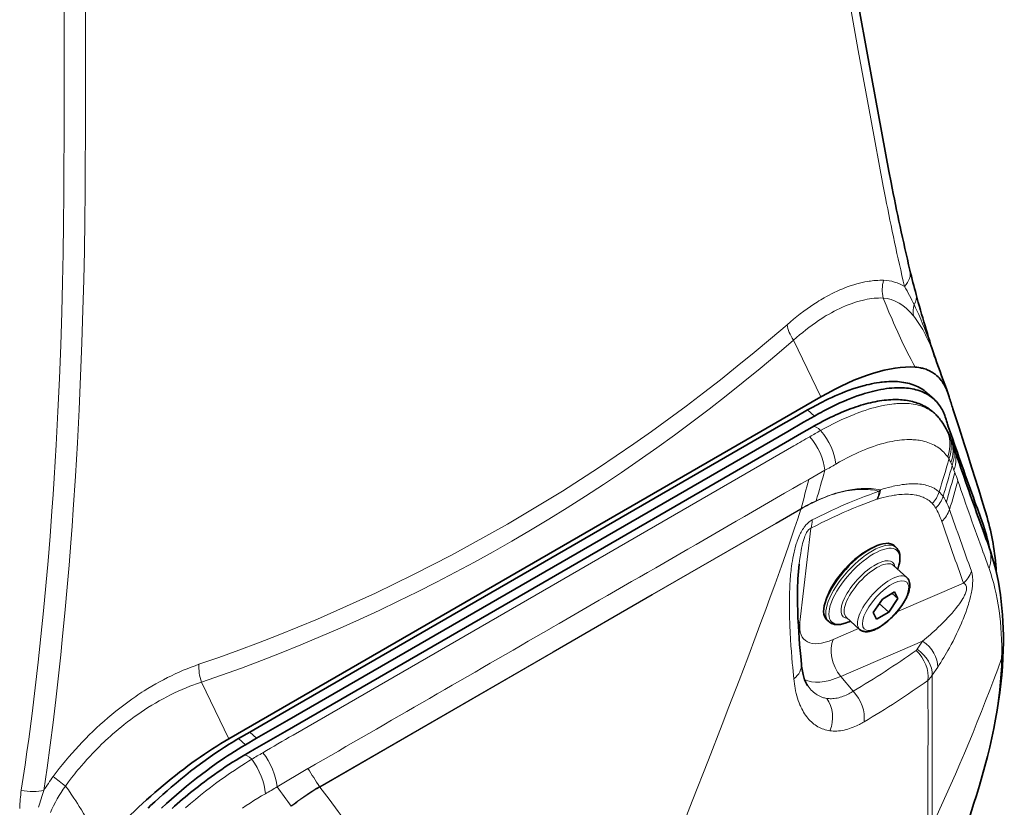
# Model space of a CAD drawing. Extents: x -672 to 7836, y -4841 to 1047.
# Tile 35 of 80: x 4883 to 4982, y -4534 to -4455. Entities that reach past the tile are written whole.
import ezdxf

# ---------------------------------------------------------------- set-up
doc = ezdxf.new("R2010")
doc.units = 0

msp = doc.modelspace()

# ---------------------------------------------------------------- linework, layer by layer
at = {"color": 7, "lineweight": 35}
for p, q in [((4970.350098, -4471.23584), (4970.130371, -4470.091309)), ((4974.637207, -4492.871582), (4973.95752, -4492.254395)), ((4976.012695, -4492.21582), (4975.866699, -4491.824219)), ((4963.340332, -4492.628906), (4904.195313, -4526.776367)), ((4960.924316, -4494.553711), (4962.000488, -4493.935547)), ((4962.000488, -4493.935547), (4962.00293, -4493.933594)), ((4959.335938, -4495.469727), (4960.924316, -4494.553711)), ((4960.015625, -4496.087402), (4961.604004, -4495.170898)), ((4961.604004, -4495.170898), (4962.680176, -4494.552734)), ((4962.680176, -4494.552734), (4962.682617, -4494.55127)), ((4975.747559, -4494.606445), (4975.836426, -4494.891602)), ((4933.583496, -4510.338867), (4959.335938, -4495.469727)), ((4934.263184, -4510.956055), (4960.015625, -4496.087402)), ((4961.394043, -4496.267578), (4962.467773, -4495.650391)), ((4975.987305, -4495.348145), (4976.064941, -4495.574707)), ((4976.064941, -4495.574707), (4976.348145, -4496.398926)), ((4934.053223, -4512.052246), (4959.805664, -4497.183594)), ((4959.805664, -4497.183594), (4961.394043, -4496.267578)), ((4976.486816, -4497.324707), (4976.367676, -4496.974609)), ((4976.634766, -4497.755859), (4976.486816, -4497.324707)), ((4976.716309, -4497.986816), (4976.634766, -4497.755859)), ((4977.01709, -4498.851074), (4976.716309, -4497.986816)), ((4978.890137, -4503.583008), (4978.895996, -4503.598633)), ((4979.442871, -4505.112793), (4979.461426, -4505.165527)), ((4979.54541, -4505.995117), (4979.539551, -4505.979492)), ((4970.850098, -4507.675293), (4970.640137, -4507.484863)), ((4980.120605, -4507.587891), (4980.100586, -4507.531738)), ((4971.908691, -4510.663574), (4970.57666, -4509.453613)), ((4909.303223, -4524.356445), (4933.583496, -4510.338867)), ((4909.98291, -4524.973633), (4934.263184, -4510.956055)), ((4934.053223, -4512.052246), (4909.772949, -4526.069824)), ((4969.473145, -4512.81543), (4968.568359, -4514.177734)), ((4970.697754, -4512.108398), (4969.473145, -4512.81543)), ((4970.113281, -4514.125488), (4971.018066, -4512.763184)), ((4970.452637, -4512.25), (4971.018066, -4512.763184)), ((4971.018066, -4512.763184), (4970.697754, -4512.108398)), ((4969.171387, -4513.269531), (4970.113281, -4514.125488)), ((4964.125977, -4515.077148), (4963.916016, -4514.886719)), ((4967.20166, -4515.844727), (4965.870117, -4514.634766)), ((4968.568359, -4514.177734), (4968.888672, -4514.83252)), ((4968.888672, -4514.83252), (4970.113281, -4514.125488)), ((4961.383789, -4519.313477), (4961.313965, -4518.569824)), ((4906.270996, -4526.110352), (4909.303223, -4524.356445)), ((4906.950684, -4526.728027), (4909.98291, -4524.973633)), ((4905.155273, -4526.758789), (4906.268555, -4526.111816)), ((4906.268555, -4526.111816), (4906.270996, -4526.110352)), ((4909.772949, -4526.069824), (4906.743164, -4527.822754)), ((4905.834961, -4527.375977), (4906.948242, -4526.729492)), ((4906.948242, -4526.729492), (4906.950684, -4526.728027)), ((4906.743164, -4527.822754), (4905.631348, -4528.46875))]:
    msp.add_line(p, q, dxfattribs=at)
at = {"color": 7, "lineweight": 13}
for p, q in [((4969.56543, -4471.587891), (4969.788574, -4472.750488)), ((4963.340332, -4492.628906), (4960.589844, -4486.975586)), ((4962.680176, -4494.552734), (4962.000488, -4493.935547)), ((4962.682617, -4494.55127), (4962.00293, -4493.933594)), ((4960.634277, -4497.51709), (4934.883789, -4512.387695)), ((4962.124023, -4500.867188), (4963.730469, -4499.961426)), ((4976.30957, -4499.180664), (4976.443848, -4499.486328)), ((4976.443848, -4499.486328), (4976.625, -4499.953125)), ((4976.625, -4499.953125), (4976.709961, -4500.175293)), ((4969.167969, -4502.050293), (4969.291016, -4501.90625)), ((4968.91748, -4502.861328), (4968.995117, -4502.836914)), ((4961.331543, -4503.797363), (4961.353027, -4503.784668)), ((4961.335449, -4503.842773), (4961.331543, -4503.797363)), ((4961.335449, -4503.842773), (4961.357422, -4503.830078)), ((4961.357422, -4503.830078), (4961.353027, -4503.784668)), ((4962.344727, -4505.741699), (4961.245117, -4515.141602)), ((4979.560059, -4508.192383), (4979.565918, -4508.208496)), ((4980.112305, -4509.71582), (4980.131348, -4509.769531)), ((4970.928223, -4514.110352), (4977.596191, -4511.23877)), ((4910.602051, -4526.40332), (4934.883789, -4512.387695)), ((4964.562012, -4516.852051), (4967.10498, -4515.756836)), ((4965.316895, -4520.54834), (4973.499512, -4517.024902)), ((4972.955078, -4517.839355), (4973.499512, -4517.024902)), ((4913.272949, -4531.538086), (4936.594727, -4518.086426)), ((4913.277344, -4531.594727), (4936.597656, -4518.117676)), ((4974.455566, -4520.435059), (4975.005371, -4519.608887)), ((4960.556641, -4520.054688), (4960.629395, -4520.796387)), ((4966.554688, -4522.028809), (4965.316895, -4520.54834)), ((4974.455566, -4520.435059), (4974.452637, -4522.107422)), ((4904.195313, -4526.776367), (4901.444824, -4521.123047)), ((4974.027832, -4520.943848), (4974.030273, -4522.634766)), ((4974.033691, -4525.020996), (4974.030273, -4522.634766)), ((4974.449219, -4524.50293), (4974.452637, -4522.107422)), ((4906.948242, -4526.729492), (4906.268555, -4526.111816)), ((4905.834961, -4527.375977), (4905.155273, -4526.758789)), ((4912.092773, -4529.751953), (4909.008789, -4531.571289)), ((4913.272949, -4531.538086), (4913.247559, -4531.552246)), ((4913.251465, -4531.610352), (4913.247559, -4531.552246)), ((4913.277344, -4531.594727), (4913.251465, -4531.610352)), ((4913.277344, -4531.594727), (4913.272949, -4531.538086))]:
    msp.add_line(p, q, dxfattribs=at)
at = {"color": 7, "lineweight": 35}
for points in [[(4970.130371, -4470.091309), (4969.077637, -4464.470703), (4968.040039, -4458.833008), (4967.018555, -4453.17334), (4966.012695, -4447.491211), (4965.023438, -4441.786621), (4964.051758, -4436.058105), (4963.097656, -4430.306152), (4962.162109, -4424.529297), (4961.245117, -4418.728516), (4960.347656, -4412.902344), (4959.469238, -4407.051758), (4958.61084, -4401.175293)], [(4972.740723, -4489.655762), (4972.930176, -4489.672852), (4973.114746, -4489.696777), (4973.293945, -4489.727539), (4973.381348, -4489.746094), (4973.467773, -4489.766113), (4973.594727, -4489.799316), (4973.718262, -4489.836426), (4973.838867, -4489.876953), (4973.956055, -4489.921875), (4974.032227, -4489.953125), (4974.107422, -4489.986328), (4974.181152, -4490.021484), (4974.253906, -4490.058105), (4974.364258, -4490.118164), (4974.471191, -4490.181641), (4974.574219, -4490.248535), (4974.674316, -4490.318848), (4974.73877, -4490.367676), (4974.802246, -4490.41748), (4974.92334, -4490.521484), (4975.039063, -4490.630371), (4975.148438, -4490.743652), (4975.251953, -4490.86084), (4975.349121, -4490.981934), (4975.436035, -4491.099609), (4975.518066, -4491.219238), (4975.595215, -4491.34082), (4975.666992, -4491.463867), (4975.712891, -4491.546387), (4975.755859, -4491.629395), (4975.836914, -4491.79541), (4975.896484, -4491.926758)], [(4962.00293, -4493.933594), (4962.445801, -4493.68457), (4962.884766, -4493.445801), (4963.319824, -4493.218262), (4963.536133, -4493.108887), (4963.750977, -4493.001953), (4964.092773, -4492.836426), (4964.432129, -4492.678223), (4964.768066, -4492.527344), (4965.100586, -4492.383789), (4965.430664, -4492.247559), (4965.797363, -4492.103027), (4966.159668, -4491.967773), (4966.517578, -4491.842285), (4966.870605, -4491.726563), (4967.21875, -4491.620117), (4967.562012, -4491.522949), (4967.731445, -4491.478516), (4967.899902, -4491.436035), (4968.149414, -4491.376953), (4968.395996, -4491.32373), (4968.639648, -4491.275879), (4968.879883, -4491.233398), (4969.177246, -4491.187988), (4969.324219, -4491.168945), (4969.469727, -4491.151367), (4969.685059, -4491.129883), (4969.897461, -4491.113281), (4970.106445, -4491.101563), (4970.312012, -4491.095215), (4970.536621, -4491.09375), (4970.757324, -4491.098145), (4970.973145, -4491.108887), (4971.185059, -4491.125977), (4971.392578, -4491.149414), (4971.595215, -4491.178711), (4971.793457, -4491.213867), (4971.987305, -4491.255859), (4972.17627, -4491.303711), (4972.360352, -4491.357422), (4972.539551, -4491.41748), (4972.714355, -4491.483398), (4972.883789, -4491.555664), (4973.04834, -4491.633789), (4973.208008, -4491.717773), (4973.362305, -4491.808105), (4973.511719, -4491.904297), (4973.655762, -4492.006348), (4973.759277, -4492.085449), (4973.859863, -4492.168457), (4973.95752, -4492.254395)], [(4962.682617, -4494.55127), (4963.130859, -4494.298828), (4963.353516, -4494.177246), (4963.575195, -4494.057617), (4963.905762, -4493.884277), (4964.233887, -4493.716797), (4964.560059, -4493.556152), (4964.883301, -4493.401367), (4965.239746, -4493.237305), (4965.593262, -4493.081543), (4965.942871, -4492.933594), (4966.288574, -4492.793945), (4966.630859, -4492.662109), (4966.969238, -4492.539063), (4967.333984, -4492.414063), (4967.514648, -4492.355469), (4967.693359, -4492.299316), (4967.959961, -4492.219727), (4968.223145, -4492.145508), (4968.48291, -4492.077637), (4968.740234, -4492.015137), (4969.029785, -4491.950684), (4969.314941, -4491.894043), (4969.595703, -4491.845215), (4969.871582, -4491.803711), (4970.143066, -4491.769531), (4970.409668, -4491.743652), (4970.671387, -4491.725098), (4970.933594, -4491.713867), (4971.0625, -4491.711426), (4971.19043, -4491.710938), (4971.358398, -4491.712891), (4971.524414, -4491.719238), (4971.6875, -4491.728516), (4971.887695, -4491.745605), (4972.083984, -4491.768066), (4972.276367, -4491.795898), (4972.464844, -4491.82959), (4972.648438, -4491.868652), (4972.828125, -4491.913574), (4973.019531, -4491.968262), (4973.205566, -4492.029785), (4973.38623, -4492.097656), (4973.475098, -4492.134277), (4973.562012, -4492.172363), (4973.647949, -4492.211914), (4973.731934, -4492.253418), (4973.873535, -4492.327637), (4974.01123, -4492.406738), (4974.144531, -4492.490723), (4974.273926, -4492.579102), (4974.399414, -4492.671875), (4974.520508, -4492.769531), (4974.637207, -4492.871582)], [(4975.177246, -4494.803223), (4975.09668, -4494.702637), (4975.012695, -4494.604492), (4974.926758, -4494.508789), (4974.838379, -4494.416016), (4974.74707, -4494.325195), (4974.65332, -4494.236816), (4974.557129, -4494.151367), (4974.458496, -4494.068848), (4974.357422, -4493.98877), (4974.254395, -4493.911621), (4974.148926, -4493.837402), (4974.041504, -4493.765625), (4973.932129, -4493.697266), (4973.820313, -4493.631348), (4973.707031, -4493.568359), (4973.591797, -4493.508301), (4973.422852, -4493.427734), (4973.271484, -4493.361328), (4973.117676, -4493.299805), (4972.960449, -4493.242676), (4972.801758, -4493.189941), (4972.640137, -4493.14209), (4972.476563, -4493.098633), (4972.310059, -4493.05957), (4972.142578, -4493.024902), (4971.97168, -4492.994629), (4971.799805, -4492.96875), (4971.625, -4492.947266), (4971.449219, -4492.929688), (4971.27002, -4492.916504), (4971.09082, -4492.907227), (4970.908203, -4492.902344), (4970.725098, -4492.901367), (4970.516602, -4492.905273), (4970.307617, -4492.913574), (4970.090332, -4492.927734), (4969.873535, -4492.946289), (4969.651367, -4492.970215), (4969.430176, -4492.999023), (4969.204102, -4493.032715), (4968.979004, -4493.070801), (4968.748535, -4493.114746), (4968.519043, -4493.162109), (4968.284668, -4493.215332), (4968.051758, -4493.272461), (4967.813477, -4493.334961), (4967.57666, -4493.400879), (4967.334473, -4493.472656), (4967.09375, -4493.547852), (4966.848633, -4493.628906), (4966.604492, -4493.712891), (4966.355469, -4493.802734), (4966.10791, -4493.895508), (4965.855957, -4493.994141), (4965.60498, -4494.095703), (4965.350098, -4494.202637), (4965.096191, -4494.312988), (4964.837891, -4494.428711), (4964.581055, -4494.547363), (4964.320313, -4494.671387), (4964.060547, -4494.79834), (4963.796875, -4494.930664), (4963.534668, -4495.065918), (4963.268555, -4495.206543), (4963.003906, -4495.350098), (4962.735352, -4495.498535), (4962.467773, -4495.650391)], [(4976.526855, -4493.821777), (4977.11084, -4495.613281), (4977.689453, -4497.40918), (4977.976074, -4498.30957), (4978.260742, -4499.210938), (4978.685059, -4500.566406), (4979.104492, -4501.925293), (4979.519531, -4503.289063), (4979.928711, -4504.657715)], [(4971.001953, -4509.839844), (4971.054688, -4509.687012), (4971.09375, -4509.561035), (4971.126465, -4509.445313), (4971.154297, -4509.332031), (4971.178711, -4509.220215), (4971.203125, -4509.082031), (4971.21875, -4508.967773), (4971.230469, -4508.836426), (4971.234863, -4508.740234), (4971.234863, -4508.630371), (4971.229492, -4508.531738), (4971.220215, -4508.44043), (4971.206055, -4508.351074), (4971.186523, -4508.259277), (4971.171875, -4508.206055), (4971.155273, -4508.15332), (4971.136719, -4508.102051), (4971.116211, -4508.05127), (4971.075195, -4507.966797), (4971.034668, -4507.896484), (4970.986816, -4507.826172), (4970.942871, -4507.771484), (4970.88623, -4507.709473), (4970.850098, -4507.675293)], [(4961.161621, -4509.320801), (4961.12207, -4509.688477), (4961.089355, -4510.055664), (4961.062012, -4510.422363), (4961.040527, -4510.788086), (4961.023438, -4511.152344), (4961.01123, -4511.515625), (4961.002441, -4511.877441), (4960.997559, -4512.237793), (4960.996094, -4512.650879), (4960.998535, -4513.061523), (4961.004395, -4513.469727), (4961.013672, -4513.875977), (4961.026367, -4514.280273), (4961.041504, -4514.682129), (4961.05957, -4515.081543), (4961.080078, -4515.478516), (4961.118164, -4516.118652), (4961.160645, -4516.740723), (4961.20752, -4517.356445), (4961.258789, -4517.96582), (4961.313965, -4518.569824)], [(4967.972656, -4516.078613), (4968.046387, -4516.071777), (4968.158203, -4516.055176), (4968.271484, -4516.03125), (4968.38623, -4516.000488), (4968.50293, -4515.962891), (4968.62207, -4515.917969), (4968.746582, -4515.865234), (4968.861816, -4515.811035), (4968.981934, -4515.75), (4969.104492, -4515.682129), (4969.269531, -4515.583008), (4969.435547, -4515.474609), (4969.602539, -4515.356934), (4969.769043, -4515.231445), (4969.893555, -4515.131836), (4970.019531, -4515.026367), (4970.154785, -4514.907715), (4970.302734, -4514.771484), (4970.462402, -4514.616211), (4970.618652, -4514.455566), (4970.770996, -4514.290527), (4970.918457, -4514.121582), (4971.061035, -4513.949707), (4971.197266, -4513.774902), (4971.327637, -4513.598145), (4971.414551, -4513.474121), (4971.520996, -4513.313965), (4971.621094, -4513.153809), (4971.724121, -4512.976074), (4971.818848, -4512.799805), (4971.904785, -4512.625488), (4971.962891, -4512.496094), (4972.006836, -4512.38916), (4972.055176, -4512.262207), (4972.103027, -4512.118164), (4972.138184, -4511.996094), (4972.166992, -4511.875977), (4972.191406, -4511.746094), (4972.205078, -4511.643555), (4972.213379, -4511.541016), (4972.21582, -4511.44043), (4972.211914, -4511.342285), (4972.201172, -4511.246094), (4972.188965, -4511.175293), (4972.167969, -4511.09082), (4972.140625, -4511.008789), (4972.124023, -4510.967285), (4972.10498, -4510.92627), (4972.07666, -4510.873047), (4972.040039, -4510.814941), (4971.999023, -4510.759766), (4971.969238, -4510.724609), (4971.937988, -4510.691406), (4971.908691, -4510.663574)], [(4964.125977, -4515.077148), (4964.187988, -4515.128906), (4964.253418, -4515.17627), (4964.316406, -4515.214355), (4964.381836, -4515.248535), (4964.444336, -4515.276367), (4964.532227, -4515.308105), (4964.614746, -4515.331543), (4964.69043, -4515.347656), (4964.793945, -4515.363281), (4964.897949, -4515.371582), (4965.004395, -4515.373047), (4965.111328, -4515.368652)], [(4966.294922, -4515.021484), (4966.158691, -4515.083496), (4966.012207, -4515.14502), (4965.854004, -4515.20459), (4965.743164, -4515.241211), (4965.633789, -4515.274414), (4965.525391, -4515.302734), (4965.388184, -4515.33252), (4965.294434, -4515.348633), (4965.202148, -4515.360352), (4965.111328, -4515.368652)], [(4967.20166, -4515.844727), (4967.252441, -4515.887207), (4967.306152, -4515.925781), (4967.356445, -4515.956543), (4967.426758, -4515.992188), (4967.496094, -4516.02002), (4967.567383, -4516.042969), (4967.625, -4516.056641), (4967.683105, -4516.067383), (4967.738281, -4516.074707), (4967.791504, -4516.07959), (4967.845703, -4516.081543), (4967.899902, -4516.081543), (4967.972656, -4516.078613)], [(4962.046875, -4521.535156), (4961.988281, -4521.45166), (4961.925293, -4521.349121), (4961.892578, -4521.290527), (4961.859375, -4521.226563), (4961.825195, -4521.157227), (4961.791016, -4521.082031), (4961.749512, -4520.981934), (4961.70752, -4520.873047), (4961.666504, -4520.755859), (4961.626465, -4520.629883), (4961.587891, -4520.494629), (4961.550781, -4520.351074), (4961.516113, -4520.19873), (4961.483887, -4520.037598), (4961.454102, -4519.869141), (4961.427246, -4519.691895), (4961.403809, -4519.506836), (4961.383789, -4519.313477)], [(4896.123535, -4533.691406), (4896.377441, -4533.451172), (4896.785156, -4533.071289), (4897.194824, -4532.696289), (4897.606934, -4532.32666), (4898.02002, -4531.962402), (4898.435059, -4531.604004), (4898.917969, -4531.195801), (4899.401855, -4530.79541), (4899.886719, -4530.404297), (4900.37207, -4530.021484), (4900.857422, -4529.648438), (4901.342285, -4529.285156), (4901.82666, -4528.931641), (4902.309082, -4528.588379), (4902.790527, -4528.255371), (4903.269043, -4527.933594), (4903.745605, -4527.622559), (4904.219238, -4527.323242), (4904.455078, -4527.177246), (4904.689941, -4527.034668), (4904.92334, -4526.89502), (4905.155273, -4526.758789)], [(4897.44873, -4533.703613), (4897.947266, -4533.248535), (4898.447754, -4532.80127), (4898.949707, -4532.363281), (4899.453613, -4531.934082), (4899.958496, -4531.513672), (4900.464355, -4531.103516), (4900.955566, -4530.714355), (4901.447266, -4530.334473), (4901.938965, -4529.964355), (4902.431152, -4529.603516), (4902.92334, -4529.251953), (4903.168945, -4529.080566), (4903.414063, -4528.911133), (4903.740723, -4528.689941), (4904.066406, -4528.473633), (4904.391602, -4528.262207), (4904.755371, -4528.030273), (4905.117676, -4527.805664), (4905.477539, -4527.587402), (4905.834961, -4527.375977)], [(4905.631348, -4528.46875), (4905.272461, -4528.680664), (4904.916016, -4528.896973), (4904.554688, -4529.122559), (4904.195801, -4529.351563), (4903.83252, -4529.589844), (4903.47168, -4529.831543), (4903.106934, -4530.082031), (4902.745117, -4530.336426), (4902.411133, -4530.575684), (4902.079102, -4530.817871), (4901.745117, -4531.066895), (4901.413086, -4531.318848), (4901.146973, -4531.523926), (4900.882324, -4531.730957), (4900.616211, -4531.941895), (4900.352051, -4532.154785), (4900.086914, -4532.371582), (4899.823242, -4532.589355), (4899.558594, -4532.811035), (4899.295898, -4533.034668), (4899.032715, -4533.26123), (4898.770996, -4533.489746), (4898.508789, -4533.721191)]]:
    msp.add_lwpolyline(points, dxfattribs=at)
at = {"color": 7, "lineweight": 13}
for points in [[(4958.035645, -4402.505859), (4958.719238, -4407.209961), (4959.421387, -4411.932617), (4960.131348, -4416.608398), (4960.999512, -4422.196289), (4961.885742, -4427.76416), (4962.789551, -4433.3125), (4963.710938, -4438.841797), (4964.648926, -4444.351563), (4965.243164, -4447.783203), (4965.843262, -4451.20752), (4966.450684, -4454.629883), (4967.063965, -4458.044922), (4968.307617, -4464.849121), (4969.56543, -4471.587891)], [(4887.70459, -4472.400879), (4887.733398, -4464.203613), (4887.73877, -4456.004395), (4887.719727, -4447.803711), (4887.675781, -4439.601074), (4887.606445, -4431.397461), (4887.510742, -4423.192383), (4887.388184, -4414.986328), (4887.316895, -4410.882813), (4887.166504, -4403.321777)], [(4889.822266, -4472.121094), (4889.859375, -4463.924316), (4889.874023, -4455.726074), (4889.865234, -4447.525391), (4889.832031, -4439.32373), (4889.773926, -4431.120605), (4889.689941, -4422.916016), (4889.57959, -4414.710449), (4889.514648, -4410.606934), (4889.376465, -4403.046875)], [(4883.453613, -4531.91748), (4883.649902, -4530.643555), (4883.839355, -4529.368652), (4884.022949, -4528.088379), (4884.200684, -4526.808105), (4884.538086, -4524.249512), (4884.852539, -4521.688965), (4885.146973, -4519.126465), (4885.421387, -4516.5625), (4885.676758, -4513.997559), (4885.908203, -4511.507324), (4886.123535, -4509.01709), (4886.323242, -4506.527344), (4886.508301, -4504.038086), (4886.623047, -4502.393555), (4886.730957, -4500.75), (4886.835449, -4499.077148), (4886.933105, -4497.404785), (4887.109863, -4494.092285), (4887.263184, -4490.783203), (4887.394043, -4487.478516), (4887.502441, -4484.178223), (4887.580078, -4481.222656), (4887.640137, -4478.271973), (4887.681641, -4475.327637), (4887.70459, -4472.400879)], [(4885.706543, -4531.923828), (4886.029785, -4529.669434), (4886.334961, -4527.413574), (4886.623047, -4525.157227), (4886.89502, -4522.899902), (4887.067383, -4521.395996), (4887.233398, -4519.891602), (4887.393066, -4518.385742), (4887.546387, -4516.879883), (4887.835449, -4513.869629), (4888.03418, -4511.64502), (4888.221191, -4509.420898), (4888.396484, -4507.197266), (4888.520508, -4505.530273), (4888.638672, -4503.86377), (4888.856445, -4500.532715), (4889.051758, -4497.20459), (4889.224121, -4493.879883), (4889.375, -4490.559082), (4889.503906, -4487.243164), (4889.611816, -4483.932129), (4889.69043, -4480.967773), (4889.751953, -4478.008789), (4889.795898, -4475.055664), (4889.822266, -4472.121094)], [(4969.600098, -4480.983398), (4969.405762, -4480.980957), (4969.209473, -4480.983398), (4969.012207, -4480.990234), (4968.813477, -4481.002441), (4968.635742, -4481.017578), (4968.45752, -4481.036133), (4968.27832, -4481.058594), (4968.143066, -4481.077637), (4968.007324, -4481.099121), (4967.735352, -4481.148438), (4967.461426, -4481.205566), (4967.186035, -4481.271484), (4966.90918, -4481.345215), (4966.631348, -4481.426758), (4966.352539, -4481.516113), (4966.072754, -4481.61377), (4965.791992, -4481.71875), (4965.510742, -4481.831055), (4965.229004, -4481.951172), (4964.946777, -4482.078125), (4964.664063, -4482.212402), (4964.409668, -4482.339355), (4964.155273, -4482.47168), (4963.900391, -4482.609863), (4963.645996, -4482.75293), (4963.478516, -4482.850098), (4963.311035, -4482.949707), (4963.139648, -4483.053711), (4962.96875, -4483.160156), (4962.628906, -4483.378418), (4962.290039, -4483.605469), (4961.952148, -4483.84082), (4961.615234, -4484.084961), (4961.279297, -4484.336426), (4960.944824, -4484.596191), (4960.612305, -4484.863281), (4960.280762, -4485.137207), (4959.951172, -4485.418945)], [(4969.554199, -4482.754883), (4969.330078, -4482.752441), (4969.104004, -4482.756836), (4968.875977, -4482.768066), (4968.646484, -4482.786621), (4968.415039, -4482.8125), (4968.182129, -4482.844727), (4967.947754, -4482.884277), (4967.712402, -4482.930664), (4967.577148, -4482.960449), (4967.441406, -4482.992188), (4967.305664, -4483.025879), (4967.168945, -4483.062012), (4967.032715, -4483.100098), (4966.895508, -4483.140625), (4966.621094, -4483.227539), (4966.345215, -4483.323242), (4966.068359, -4483.427246), (4965.787598, -4483.540527), (4965.506348, -4483.662109), (4965.224121, -4483.791992), (4964.941895, -4483.929688), (4964.659668, -4484.075195), (4964.376953, -4484.228027), (4964.094727, -4484.388184), (4963.875, -4484.518066), (4963.655762, -4484.651855), (4963.437012, -4484.790039), (4963.272949, -4484.896484), (4963.108887, -4485.004883), (4962.781738, -4485.229004), (4962.455566, -4485.461914), (4962.141113, -4485.695801), (4961.828125, -4485.937012), (4961.516113, -4486.186035), (4961.205566, -4486.442383), (4960.896484, -4486.705566), (4960.589844, -4486.975586)], [(4972.740723, -4489.655762), (4972.538574, -4489.280762), (4972.338867, -4488.902344), (4972.141602, -4488.520996), (4971.995117, -4488.23291), (4971.850586, -4487.942871), (4971.56543, -4487.359863), (4971.286621, -4486.771973), (4971.013184, -4486.180664), (4970.745605, -4485.585449), (4970.59082, -4485.234863), (4970.437988, -4484.883301), (4970.137207, -4484.176758), (4969.842285, -4483.467285), (4969.554199, -4482.754883)], [(4972.641602, -4483.413574), (4972.797852, -4483.741211), (4972.955078, -4484.080078), (4973.106445, -4484.416016), (4973.301758, -4484.865234), (4973.492188, -4485.317871), (4973.676758, -4485.774414), (4973.855957, -4486.232422), (4974.010742, -4486.640137), (4974.160645, -4487.047852), (4974.306152, -4487.45459), (4974.412109, -4487.758789), (4974.515625, -4488.061035), (4974.686035, -4488.573242)], [(4974.619629, -4488.381348), (4974.554199, -4488.199707), (4974.486328, -4488.01709), (4974.418457, -4487.839355), (4974.347656, -4487.661621), (4974.23584, -4487.391113), (4974.118164, -4487.121094), (4973.994629, -4486.852539), (4973.865234, -4486.585449), (4973.791016, -4486.437988), (4973.714844, -4486.291504), (4973.610352, -4486.097168), (4973.501953, -4485.905273), (4973.390625, -4485.714844), (4973.26123, -4485.503418), (4973.127441, -4485.29541), (4972.98877, -4485.09082), (4972.845703, -4484.889648), (4972.714355, -4484.714844), (4972.57959, -4484.543945)], [(4975.177246, -4494.803223), (4975.081543, -4494.686035), (4974.981445, -4494.573242), (4974.877441, -4494.464844), (4974.768555, -4494.361328), (4974.655762, -4494.262207), (4974.538574, -4494.167969), (4974.416992, -4494.078125), (4974.291504, -4493.993164), (4974.218262, -4493.946777), (4974.143555, -4493.901855), (4974.067383, -4493.858398), (4973.989258, -4493.816406), (4973.830078, -4493.737305), (4973.666016, -4493.664063), (4973.496582, -4493.597656), (4973.322266, -4493.537109), (4973.140137, -4493.482422), (4972.953613, -4493.434082), (4972.761719, -4493.39209), (4972.56543, -4493.356445), (4972.36377, -4493.327637), (4972.157715, -4493.305176), (4971.947266, -4493.289063), (4971.759277, -4493.279785), (4971.567871, -4493.275879), (4971.373535, -4493.276855), (4971.175781, -4493.282715), (4971.04248, -4493.289063), (4970.908203, -4493.297852), (4970.770996, -4493.308594), (4970.632813, -4493.321777), (4970.40918, -4493.347168), (4970.181641, -4493.37793), (4969.95166, -4493.414063), (4969.718262, -4493.455566), (4969.562012, -4493.486328), (4969.404785, -4493.519043), (4969.243652, -4493.554688), (4969.081055, -4493.592285), (4968.755371, -4493.674805), (4968.424805, -4493.766113), (4968.089844, -4493.866699), (4967.750977, -4493.976074), (4967.493652, -4494.063965), (4967.234375, -4494.15625), (4966.973145, -4494.253906), (4966.777344, -4494.32959), (4966.580078, -4494.408203), (4966.379395, -4494.489746), (4966.177246, -4494.574707), (4965.773438, -4494.750488), (4965.365234, -4494.936523), (4964.953613, -4495.132324), (4964.547363, -4495.333496), (4964.13623, -4495.544922), (4963.72168, -4495.765625), (4963.307129, -4495.993652)], [(4964.833008, -4499.342773), (4965.206055, -4499.128418), (4965.591309, -4498.915527), (4965.974609, -4498.712891), (4966.355957, -4498.519531), (4966.546387, -4498.42627), (4966.73584, -4498.335938), (4967.050293, -4498.19043), (4967.363281, -4498.052734), (4967.673828, -4497.921875), (4967.98291, -4497.79834), (4968.289551, -4497.682129), (4968.59375, -4497.57373), (4968.919434, -4497.464844), (4969.242188, -4497.365234), (4969.401855, -4497.319336), (4969.561035, -4497.274902), (4969.771484, -4497.220215), (4969.980469, -4497.168945), (4970.1875, -4497.122559), (4970.443848, -4497.070313), (4970.696777, -4497.024414), (4970.946289, -4496.985352), (4971.192871, -4496.953613), (4971.435547, -4496.928223), (4971.674805, -4496.910156), (4971.921875, -4496.898438), (4972.164551, -4496.894531), (4972.402832, -4496.898438), (4972.520508, -4496.902832), (4972.636719, -4496.909668), (4972.751465, -4496.918457), (4972.864258, -4496.929199), (4973.013672, -4496.946289), (4973.161133, -4496.967285), (4973.305664, -4496.991699), (4973.492188, -4497.028809), (4973.674805, -4497.071777), (4973.852539, -4497.121094), (4974.026367, -4497.17627), (4974.195313, -4497.237305), (4974.360352, -4497.304688), (4974.52002, -4497.37793), (4974.675781, -4497.457031), (4974.822266, -4497.539551), (4974.964355, -4497.62793), (4975.102051, -4497.72168), (4975.234863, -4497.821289), (4975.362793, -4497.92627), (4975.48584, -4498.036621), (4975.604492, -4498.152832), (4975.717773, -4498.273926), (4975.826172, -4498.400879), (4975.929688, -4498.533203), (4976.001465, -4498.632324)], [(4969.167969, -4502.050293), (4968.679688, -4502.21875), (4968.188477, -4502.395508), (4967.695313, -4502.580078), (4967.199707, -4502.772461), (4966.70166, -4502.97168), (4966.202148, -4503.178711), (4965.801758, -4503.349121), (4965.399414, -4503.523926), (4964.996582, -4503.703613), (4964.693848, -4503.84082), (4964.390625, -4503.980957), (4963.782715, -4504.267578), (4963.172852, -4504.564453), (4962.820313, -4504.739746), (4962.467285, -4504.918457)], [(4969.291016, -4501.90625), (4969.061035, -4501.866211), (4968.827148, -4501.833984), (4968.59082, -4501.809082), (4968.351074, -4501.791016), (4968.108887, -4501.780762), (4967.864258, -4501.777344), (4967.616699, -4501.78125), (4967.367676, -4501.791504), (4967.152344, -4501.806152), (4966.935547, -4501.826172), (4966.718262, -4501.850586), (4966.499023, -4501.879883), (4966.303711, -4501.910156), (4966.10791, -4501.944336), (4965.910645, -4501.982422), (4965.762695, -4502.013672), (4965.614258, -4502.046875), (4965.346191, -4502.111816), (4965.077148, -4502.183105), (4964.807617, -4502.261719), (4964.537598, -4502.34668), (4964.266602, -4502.438477), (4964.039063, -4502.52002), (4963.810547, -4502.606445), (4963.581055, -4502.697266), (4963.407715, -4502.768555), (4963.233398, -4502.841797), (4963.057617, -4502.918457), (4962.858887, -4503.007813)], [(4969.167969, -4502.050293), (4968.953125, -4502.00293), (4968.735352, -4501.962402), (4968.51416, -4501.929199), (4968.290039, -4501.902832), (4968.062988, -4501.883301), (4967.833008, -4501.870605), (4967.600586, -4501.865234), (4967.366211, -4501.866699), (4967.128906, -4501.875), (4966.950195, -4501.885254), (4966.77002, -4501.899902), (4966.588867, -4501.917969), (4966.452637, -4501.934082), (4966.315918, -4501.952148), (4966.178711, -4501.972656), (4966.040527, -4501.995117), (4965.763672, -4502.046387), (4965.485352, -4502.105469), (4965.205566, -4502.173828), (4964.924316, -4502.25), (4964.644043, -4502.333496), (4964.36377, -4502.425293), (4964.08252, -4502.524902), (4963.799805, -4502.632813), (4963.515625, -4502.748535), (4963.229004, -4502.87207), (4963.055664, -4502.950195), (4962.858887, -4503.041992)], [(4975.148926, -4502.119141), (4975.059082, -4502.042969), (4974.96582, -4501.971191), (4974.869141, -4501.902832), (4974.769043, -4501.837891), (4974.703125, -4501.79834), (4974.63623, -4501.760742), (4974.498535, -4501.689453), (4974.355469, -4501.624512), (4974.20752, -4501.565918), (4974.054688, -4501.513184), (4973.896973, -4501.466797), (4973.734863, -4501.42627), (4973.568359, -4501.391602), (4973.396973, -4501.363281), (4973.216797, -4501.340332), (4973.031738, -4501.323242), (4972.842773, -4501.3125), (4972.649902, -4501.307617), (4972.452637, -4501.308594), (4972.285645, -4501.313965), (4972.116211, -4501.32373), (4971.943848, -4501.336914), (4971.813477, -4501.349121), (4971.681641, -4501.364258), (4971.447754, -4501.394531), (4971.210449, -4501.431641), (4970.969238, -4501.475098), (4970.725098, -4501.524414), (4970.562012, -4501.560059), (4970.397461, -4501.598145), (4970.229004, -4501.639648), (4970.060059, -4501.683105), (4969.805664, -4501.752441), (4969.549316, -4501.827148), (4969.291016, -4501.90625)], [(4968.91748, -4502.861328), (4968.487305, -4503.012207), (4968.054199, -4503.169922), (4967.617188, -4503.334961), (4967.10498, -4503.535645), (4966.588379, -4503.745605), (4966.068359, -4503.964355), (4965.54541, -4504.191895), (4965.019043, -4504.428223), (4964.489746, -4504.67334), (4963.95752, -4504.927246), (4963.422363, -4505.189941), (4962.884766, -4505.461426), (4962.344727, -4505.741699)], [(4974.461426, -4503.272461), (4974.446289, -4503.256836), (4974.348145, -4503.162598), (4974.245605, -4503.07373), (4974.138184, -4502.989746), (4974.026367, -4502.911133), (4973.910156, -4502.837891), (4973.789063, -4502.769531), (4973.663574, -4502.706055), (4973.550293, -4502.655273), (4973.433594, -4502.608398), (4973.313477, -4502.56543), (4973.189941, -4502.526367), (4973.105957, -4502.502441), (4973.020508, -4502.480469), (4972.933594, -4502.459961), (4972.845215, -4502.441406), (4972.664063, -4502.409668), (4972.477539, -4502.384766), (4972.285156, -4502.366699), (4972.087891, -4502.355469), (4971.885254, -4502.351074), (4971.677734, -4502.354004), (4971.464844, -4502.363281), (4971.291016, -4502.375488), (4971.114258, -4502.39209), (4970.93457, -4502.412598), (4970.800293, -4502.430664), (4970.665039, -4502.450684), (4970.522461, -4502.474121), (4970.378418, -4502.499512), (4970.11084, -4502.552246), (4969.838867, -4502.612793), (4969.562012, -4502.680176), (4969.280762, -4502.754883), (4968.995117, -4502.836914)], [(4936.594727, -4518.086426), (4946.476074, -4512.379883), (4958.85791, -4505.226074), (4961.331543, -4503.797363)], [(4936.597656, -4518.117676), (4946.479492, -4512.414063), (4958.861816, -4505.270508), (4961.335449, -4503.842773)], [(4948.460938, -4538.186035), (4949.664551, -4535.078613), (4950.471191, -4533.008301), (4952.088867, -4528.869141), (4953.458496, -4525.35791), (4954.140137, -4523.600586), (4955.15625, -4520.961914), (4956.021484, -4518.693848), (4956.876953, -4516.421387), (4957.350098, -4515.150879), (4957.819336, -4513.878906), (4958.27002, -4512.645996), (4958.716309, -4511.411621), (4959.388672, -4509.526367), (4960.049805, -4507.63623), (4960.699219, -4505.742188), (4961.019043, -4504.792969), (4961.335449, -4503.842773)], [(4960.556641, -4520.054688), (4960.515137, -4519.632813), (4960.476074, -4519.208984), (4960.426758, -4518.641113), (4960.380859, -4518.067871), (4960.338867, -4517.487793), (4960.29541, -4516.819336), (4960.258301, -4516.149902), (4960.227539, -4515.473633), (4960.214844, -4515.129883), (4960.204102, -4514.783203), (4960.192871, -4514.315918), (4960.186035, -4513.844238), (4960.183594, -4513.368652), (4960.18457, -4513.070801), (4960.187988, -4512.771484), (4960.193359, -4512.480469), (4960.200684, -4512.188965), (4960.217285, -4511.740723), (4960.240234, -4511.287598), (4960.255371, -4511.04541), (4960.272949, -4510.801758), (4960.290527, -4510.583496), (4960.310059, -4510.364258), (4960.351074, -4509.962891), (4960.375, -4509.760742), (4960.400391, -4509.557129), (4960.438965, -4509.283691), (4960.481445, -4509.008301), (4960.529785, -4508.730469), (4960.585938, -4508.439453), (4960.648438, -4508.146973), (4960.68457, -4507.992676), (4960.723145, -4507.837402), (4960.760742, -4507.695313), (4960.800781, -4507.551758), (4960.876465, -4507.299316), (4960.91748, -4507.172363), (4960.960938, -4507.044434), (4961.022949, -4506.874023), (4961.09082, -4506.701172), (4961.163574, -4506.528809), (4961.209961, -4506.425781), (4961.258789, -4506.323242), (4961.304688, -4506.231445), (4961.352539, -4506.139648), (4961.424316, -4506.010742), (4961.500488, -4505.883301), (4961.582031, -4505.757813), (4961.674316, -4505.627441), (4961.723145, -4505.563477), (4961.772949, -4505.500977), (4961.842285, -4505.419922), (4961.913574, -4505.341797), (4961.987793, -4505.26709), (4962.07959, -4505.183105), (4962.174316, -4505.105469), (4962.270508, -4505.035156), (4962.368652, -4504.972656), (4962.467285, -4504.918457)], [(4961.161621, -4509.320801), (4961.206055, -4508.961914), (4961.257324, -4508.597168), (4961.285156, -4508.414063), (4961.31543, -4508.230957), (4961.360352, -4507.980469), (4961.409668, -4507.72998), (4961.465332, -4507.475098), (4961.512207, -4507.28125), (4961.564453, -4507.085938), (4961.623047, -4506.887207), (4961.655762, -4506.786621), (4961.689941, -4506.687012), (4961.740723, -4506.550781), (4961.797363, -4506.414551), (4961.828125, -4506.347656), (4961.859863, -4506.28125), (4961.912109, -4506.183105), (4961.968262, -4506.088867), (4962, -4506.041016), (4962.033691, -4505.994629), (4962.062988, -4505.957031), (4962.09375, -4505.921387), (4962.143555, -4505.870117), (4962.193848, -4505.826172), (4962.244629, -4505.790039), (4962.294922, -4505.762207), (4962.344727, -4505.741699)], [(4977.89502, -4511.769531), (4977.887695, -4511.853027), (4977.872559, -4511.942383), (4977.849609, -4512.038086), (4977.818848, -4512.138184), (4977.782715, -4512.239746), (4977.740234, -4512.343262), (4977.692383, -4512.448242), (4977.65332, -4512.526855), (4977.612305, -4512.605957), (4977.566895, -4512.688965), (4977.519531, -4512.771484), (4977.420898, -4512.934082), (4977.317383, -4513.093262), (4977.243652, -4513.201172), (4977.168457, -4513.307129), (4977.081543, -4513.42627), (4976.993652, -4513.542969), (4976.82666, -4513.755859), (4976.657227, -4513.962402), (4976.547363, -4514.091797), (4976.4375, -4514.21875), (4976.216309, -4514.466309), (4975.994629, -4514.705078), (4975.833008, -4514.875), (4975.671387, -4515.041016), (4975.509277, -4515.203613), (4975.347168, -4515.363281), (4975.024902, -4515.67334)], [(4978.489746, -4511.31543), (4978.479492, -4511.425781), (4978.467285, -4511.538086), (4978.436523, -4511.769531), (4978.397461, -4512.008789), (4978.371094, -4512.147949), (4978.342773, -4512.288086), (4978.3125, -4512.428711), (4978.279785, -4512.569336), (4978.209473, -4512.850098), (4978.165039, -4513.014648), (4978.119141, -4513.177734), (4978.067871, -4513.350586), (4978.015137, -4513.520508), (4977.909668, -4513.84375), (4977.799316, -4514.158691), (4977.685547, -4514.466797), (4977.613281, -4514.654785), (4977.540527, -4514.839355), (4977.458496, -4515.040039), (4977.376465, -4515.236328), (4977.218262, -4515.599609), (4977.058105, -4515.95166), (4976.895508, -4516.294922), (4976.713867, -4516.664063), (4976.53125, -4517.020508), (4976.348633, -4517.366211), (4976.165039, -4517.700684)], [(4901.205078, -4519.335938), (4900.811035, -4519.474121), (4900.416016, -4519.620605), (4900.021484, -4519.775391), (4899.626465, -4519.938477), (4899.231934, -4520.109863), (4898.837891, -4520.289063), (4898.443848, -4520.476074), (4898.05127, -4520.670898), (4897.65918, -4520.873535), (4897.268066, -4521.083984), (4896.878418, -4521.301758), (4896.490234, -4521.526855), (4896.103516, -4521.759277), (4895.718262, -4521.999023), (4895.511719, -4522.131348), (4895.306152, -4522.265137), (4895.100586, -4522.401367), (4894.895996, -4522.539551), (4894.488281, -4522.821289), (4894.083496, -4523.111328), (4893.681152, -4523.408691), (4893.282715, -4523.713867), (4892.887207, -4524.025879), (4892.495117, -4524.345703), (4892.106445, -4524.671875), (4891.722168, -4525.005371), (4891.341797, -4525.345215), (4890.965332, -4525.691895), (4890.593262, -4526.044922), (4890.237793, -4526.39209), (4889.886719, -4526.744629), (4889.540527, -4527.102539), (4889.198242, -4527.466309), (4888.861328, -4527.834961), (4888.528809, -4528.208496), (4888.20166, -4528.587402), (4887.879395, -4528.970703), (4887.562012, -4529.358398), (4887.250488, -4529.750977), (4886.944336, -4530.147461), (4886.643555, -4530.547852)], [(4901.444824, -4521.123047), (4901.253418, -4521.185547), (4901.062012, -4521.250488), (4900.869629, -4521.317871), (4900.677246, -4521.387695), (4900.292969, -4521.532715), (4899.908691, -4521.686035), (4899.524414, -4521.848145), (4899.141113, -4522.018555), (4898.757813, -4522.196777), (4898.375488, -4522.383301), (4897.994141, -4522.578125), (4897.61377, -4522.780273), (4897.234863, -4522.990723), (4896.857422, -4523.208984), (4896.481445, -4523.434082), (4896.107422, -4523.66748), (4895.763672, -4523.88916), (4895.422363, -4524.116699), (4895.08252, -4524.350586), (4894.745117, -4524.590332), (4894.410156, -4524.836426), (4894.077148, -4525.087891), (4893.746582, -4525.344727), (4893.459961, -4525.574707), (4893.175293, -4525.808594), (4892.892578, -4526.046387), (4892.612305, -4526.288086), (4892.365234, -4526.506836), (4892.120117, -4526.728027), (4891.876465, -4526.952637), (4891.695313, -4527.123047), (4891.515625, -4527.29541), (4891.207031, -4527.59668), (4890.902344, -4527.902832), (4890.601074, -4528.213867), (4890.304199, -4528.529297), (4890.010742, -4528.848633), (4889.72168, -4529.172852), (4889.437012, -4529.500977), (4889.272949, -4529.694336), (4889.110352, -4529.888672), (4888.949219, -4530.084961), (4888.789551, -4530.282227), (4888.474609, -4530.680664), (4888.166504, -4531.083984), (4887.864746, -4531.491699)], [(4964.232422, -4525.975098), (4964.075195, -4525.949219), (4963.919922, -4525.916504), (4963.76709, -4525.876465), (4963.616211, -4525.829102), (4963.468262, -4525.774902), (4963.322266, -4525.713379), (4963.179688, -4525.644531), (4963.039063, -4525.568848), (4962.901855, -4525.486328), (4962.767578, -4525.396484), (4962.636719, -4525.299805), (4962.508789, -4525.195801), (4962.384277, -4525.085449), (4962.262695, -4524.967773), (4962.144531, -4524.842285), (4962.029297, -4524.709961), (4961.918457, -4524.571289), (4961.811035, -4524.425293), (4961.708008, -4524.272949), (4961.608398, -4524.11377), (4961.513672, -4523.948242), (4961.422852, -4523.776367), (4961.335938, -4523.597656), (4961.289063, -4523.495117), (4961.244141, -4523.390137), (4961.199707, -4523.283203), (4961.157227, -4523.174805), (4961.07666, -4522.95166), (4961.001465, -4522.72168), (4960.932129, -4522.484375), (4960.868652, -4522.240234), (4960.811523, -4521.989746), (4960.760254, -4521.73291), (4960.720703, -4521.505371), (4960.685547, -4521.273438), (4960.655273, -4521.037109), (4960.629395, -4520.796387)], [(4963.914551, -4522.740234), (4963.809082, -4522.72168), (4963.70459, -4522.698242), (4963.601563, -4522.670898), (4963.499023, -4522.63916), (4963.431641, -4522.615234), (4963.364746, -4522.589844), (4963.297852, -4522.562012), (4963.231934, -4522.532715), (4963.101563, -4522.467773), (4962.973633, -4522.39502), (4962.848145, -4522.314453), (4962.725586, -4522.226563), (4962.605469, -4522.131348), (4962.488281, -4522.027832), (4962.374512, -4521.91748), (4962.261719, -4521.797363), (4962.152832, -4521.669922), (4962.046875, -4521.535156)], [(4966.554688, -4522.028809), (4966.459473, -4522.088867), (4966.36377, -4522.146484), (4966.237305, -4522.21875), (4966.11084, -4522.287109), (4965.985352, -4522.351074), (4965.844727, -4522.416992), (4965.705078, -4522.477539), (4965.566895, -4522.532227), (4965.429199, -4522.581055), (4965.273926, -4522.630371), (4965.120117, -4522.671875), (4964.96875, -4522.706055), (4964.818848, -4522.733398), (4964.670898, -4522.75293), (4964.525391, -4522.765625), (4964.381836, -4522.771484), (4964.262695, -4522.770996), (4964.14502, -4522.765625), (4964.028809, -4522.754883), (4963.914551, -4522.740234)], [(4967.641113, -4525.084473), (4967.524902, -4525.152344), (4967.408691, -4525.216797), (4967.294922, -4525.278809), (4967.181152, -4525.337891), (4967.028809, -4525.413086), (4966.877441, -4525.484375), (4966.727051, -4525.550781), (4966.547363, -4525.624512), (4966.369629, -4525.691895), (4966.193359, -4525.752441), (4966.018555, -4525.806641), (4965.845703, -4525.854004), (4965.655762, -4525.899414), (4965.46875, -4525.936035), (4965.283691, -4525.965332), (4965.101563, -4525.986328), (4964.921875, -4525.999512), (4964.745117, -4526.005371), (4964.571289, -4526.00293), (4964.400391, -4525.992676), (4964.232422, -4525.975098)], [(4899.854492, -4533.67041), (4900.353516, -4533.244629), (4900.854492, -4532.827637), (4901.356934, -4532.418945), (4901.857422, -4532.021973), (4902.358398, -4531.634277), (4902.859863, -4531.256348), (4903.361816, -4530.887695), (4903.612793, -4530.707031), (4903.864258, -4530.528809), (4904.114258, -4530.353516), (4904.36377, -4530.181152), (4904.73877, -4529.927246), (4905.112793, -4529.679199), (4905.48584, -4529.4375), (4905.857422, -4529.202148), (4906.16748, -4529.010742), (4906.476074, -4528.82373)], [(4887.864746, -4531.491699), (4888.154297, -4531.889648), (4888.438477, -4532.291504), (4888.577637, -4532.494141), (4888.71582, -4532.698242), (4888.896484, -4532.97168), (4889.074707, -4533.24707), (4889.249023, -4533.524902), (4889.461914, -4533.875), (4889.668945, -4534.229004), (4889.869629, -4534.586426), (4889.967285, -4534.766602), (4890.063477, -4534.947754), (4890.188965, -4535.19043), (4890.310547, -4535.435059), (4890.429199, -4535.681641), (4890.576172, -4536.001465), (4890.716309, -4536.324219), (4890.850586, -4536.650391), (4890.914551, -4536.814453), (4890.977051, -4536.979492), (4891.057617, -4537.200684), (4891.134277, -4537.42334), (4891.20752, -4537.647461)], [(4913.247559, -4531.552246), (4912.958984, -4531.722168), (4912.671875, -4531.898438), (4912.336914, -4532.112793), (4912.004395, -4532.333984), (4911.674316, -4532.5625), (4911.34668, -4532.797363), (4911.021973, -4533.038574), (4910.700195, -4533.286133), (4910.527344, -4533.421387), (4910.424316, -4533.512695)], [(4913.251465, -4531.610352), (4912.963379, -4531.779785), (4912.677246, -4531.954102), (4912.375977, -4532.143066), (4912.07666, -4532.337402), (4911.779297, -4532.536133), (4911.483398, -4532.739746), (4911.287598, -4532.877441), (4911.092773, -4533.01709), (4910.897461, -4533.159668), (4910.564453, -4533.408691), (4910.424316, -4533.512695)], [(4913.277344, -4531.594727), (4914.198242, -4532.810059), (4915.109375, -4534.021973), (4916.01123, -4535.22998), (4916.682129, -4536.134277), (4917.348145, -4537.037109), (4918.010254, -4537.937988), (4918.668457, -4538.837891), (4919.541016, -4540.035156), (4920.408203, -4541.230957), (4921.558594, -4542.823242), (4922.322266, -4543.883789), (4923.846191, -4546.003906), (4925.369141, -4548.124023), (4926.132324, -4549.185059), (4927.280762, -4550.777344)], [(4907.833008, -4532.266113), (4907.452148, -4532.48584), (4907.071289, -4532.713867), (4906.689941, -4532.949219), (4906.308105, -4533.192383), (4905.92627, -4533.442871), (4905.544434, -4533.700684)]]:
    msp.add_lwpolyline(points, dxfattribs=at)
at = {"color": 7, "lineweight": 35}
for centre, radius, start, end in [((5192.046387, -4428.220215), 225.830295, 190.98059, 193.248868), ((5049.885742, -4461.438477), 79.840326, 193.425948, 195.236262), ((5100.853027, -4447.584961), 132.657664, 195.22435, 198.013622), ((5196.398438, -4409.992676), 235.224442, 199.465583, 200.358166), ((4970.174316, -4494.40625), 6.236154, 20.565672, 23.426912), ((4969.887695, -4494.512207), 6.541333, 16.716191, 20.552874), ((4971.906738, -4495.86084), 4.048892, 29.164273, 47.584811), ((5024.496094, -4478.101563), 50.479171, 196.727579, 198.144502), ((4972.490723, -4495.551758), 3.388466, 24.352095, 29.415876), ((4972.139648, -4495.70459), 3.771397, 16.925871, 24.265029), ((4968.908203, -4499.703613), 7.95726, 30.100664, 38.012588), ((4995.640625, -4488.611816), 20.775655, 197.593265, 198.919182), ((4969.730469, -4499.228516), 7.007638, 25.624104, 30.114352), ((4969.444824, -4499.361816), 7.322972, 19.024927, 25.575119), ((5348.404785, -4368.783203), 393.334346, 198.932009, 200.042079), ((5338.615723, -4374.958496), 382.233711, 198.912707, 200.046163), ((4795.745605, -4570.604492), 195.022629, 19.622158, 20.095089), ((4960.908203, -4511.714844), 19.675973, 11.593027, 19.443821), ((4786.264648, -4576.731934), 205.818314, 19.64671, 20.101498)]:
    msp.add_arc(centre, radius, start, end, dxfattribs=at)
at = {"color": 7, "lineweight": 13}
for centre, radius, start, end in [((5193.229492, -4429.443359), 227.598893, 190.969033, 193.250658), ((4973.029297, -4481.958984), 3.565437, 164.114064, 192.898671), ((4969.497559, -4485.109375), 4.127837, 57.913092, 88.57487), ((4950.266113, -4494.060547), 24.779065, 25.447128, 30.159516), ((4975.199219, -4484.123535), 2.653806, 164.481843, 189.111495), ((4975.205566, -4492.069336), 0.705437, 11.65505, 20.329228), ((5020.515625, -4598.739746), 117.59886, 119.108923, 119.713791), ((5138.75293, -4805.966797), 356.184537, 119.709693, 120.004812), ((4742.165527, -4430.741699), 243.672173, 342.966814, 343.773079), ((4973.681641, -4500.256348), 2.832287, 30.153653, 34.994249), ((4973.327148, -4500.498047), 3.260178, 23.834597, 30.699627), ((4750.481445, -4440.572266), 221.36479, 343.617552, 344.437651), ((4947.574219, -4469.893555), 34.133444, 298.250425, 300.372353), ((4742.583008, -4433.227051), 243.066183, 343.424273, 344.181167), ((42415.15625, -69435.351563), 74961.436379, 119.975565, 119.998296), ((4747.724609, -4445.749512), 221.370914, 344.801538, 345.582663), ((4741.888184, -4434.929199), 243.718165, 343.749853, 344.471864), ((4737.513672, -4434.007324), 248.692921, 343.682393, 344.372379), ((4951.229492, -4509.980957), 27.302483, 19.201765, 21.048012), ((5331.161133, -4379.64209), 374.364311, 198.915562, 200.083183), ((4966.413086, -4501.647461), 2.783554, 334.132605, 351.672701), ((4966.41748, -4501.507813), 2.900583, 332.72853, 352.106593), ((4970.129883, -4518.941406), 17.514517, 114.528564, 120.074562), ((4972.087402, -4522.440918), 21.482138, 115.441262, 119.965661), ((4972.116699, -4501.091797), 3.201882, 317.075587, 341.277215), ((4972.646484, -4501.540039), 3.079455, 314.568638, 340.466426), ((4973.560547, -4503.929199), 2.407814, 34.369406, 48.725385), ((4970.910645, -4505.601074), 5.540534, 26.498457, 33.173139), ((4972.82666, -4504.85791), 2.277535, 29.552251, 44.113098), ((4967.976074, -4507.600586), 7.850065, 24.746672, 29.508145), ((4973.421387, -4502.894531), 2.938458, 312.45073, 340.387457), ((4970.083008, -4506.029785), 6.472885, 19.390301, 26.622489), ((5330.022949, -4381.463379), 374.412077, 199.08424, 200.085027), ((4959.980957, -4504.974121), 2.485972, 342.005284, 1.282448), ((4967.898438, -4507.634766), 7.934995, 18.909362, 24.734065), ((5321.790527, -4385.665527), 366.385756, 199.018862, 200.043636), ((4776.133789, -4582.782227), 216.669951, 19.70784, 20.131848), ((4975.595703, -4509.067871), 2.951841, 312.663306, 340.728143), ((41617.542969, -68045.515625), 73358.996393, 120.001506, 120.023404), ((4952.239746, -4491.485352), 33.229821, 309.775205, 313.28962), ((4972.606445, -4517.602539), 0.421223, 304.955529, 325.779519), ((4950.352539, -4503.320313), 29.548028, 326.546, 330.877504), ((4919.847656, -4443.119629), 91.696863, 300.621668, 305.309606), ((4789.061035, -4448.686523), 204.690631, 334.917763, 339.984739), ((4972.474121, -4519.202637), 2.333554, 311.742835, 328.122018), ((4921.751953, -4447.3125), 90.301457, 300.542418, 305.373335), ((9700.181641, -4529.686035), 4725.734943, 179.937154, 180.069991), ((3790.868164, -4526.10791), 1183.166192, 359.518706, 0.052648), ((5114.727051, -4879.723145), 408.046384, 120.016491, 120.507746), ((4972.520508, -4638.511719), 128.03622, 120.47757, 121.052522), ((4903.888184, -4543.29541), 21.444959, 143.527396, 147.976745), ((4922.936523, -4484.821289), 58.379229, 231.560806, 233.075483), ((4532.09375, -4774.782715), 452.149734, 32.543655, 32.814698), ((4901.67041, -4541.106445), 16.824369, 145.144853, 155.552026), ((4888.765137, -4498.638672), 38.657292, 299.554376, 301.578817), ((4373.885742, -4923.158691), 663.096643, 35.987976, 36.19558), ((4897.408203, -4534.064941), 14.11908, 171.251462, 178.637792), ((4903.074219, -4538.191406), 18.463958, 160.156557, 165.658725)]:
    msp.add_arc(centre, radius, start, end, dxfattribs=at)
for centre, major_axis, ratio, start_param, end_param in [((4969.308105, -4480.66748), (2.919434, 0.691406), 0.685275, 5.488110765, 6.28318978), ((4969.955566, -4483.20459), (2.895508, 0.78418), 0.565055, 5.72075216, 6.283087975), ((4940.15918, -4643.754883), (-29.805176, -160.949219), 0.144022, 3.018769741, 3.159101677), ((4869.76416, -4377.544434), (114.492188, 111.928711), 0.877566, 4.213279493, 4.644132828), ((4962.26123, -4486.432617), (1.965332, -2.266602), 0.554187, 3.849400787, 4.482060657), ((4869.48584, -4377.583496), (114.586426, 114.012207), 0.879927, 4.204681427, 4.634511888), ((4962.965332, -4496.517578), (0.49707, -0.867676), 0.581124, 1.859371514, 3.141593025), ((4961.939941, -4498.089844), (2.118652, -3.393066), 0.588197, 0.864787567, 1.837329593), ((4972.333008, -4497.720703), (3.458984, 2.008789), 0.895552, 5.458489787, 6.282996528), ((4972.442871, -4497.929199), (3.605957, 1.731445), 0.886493, 5.535378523, 6.283179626), ((4960.89502, -4498.725098), (2.038086, -3.441895), 0.580908, 0.892916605, 1.86179708), ((4972.587402, -4498.281738), (3.780273, 1.307129), 0.872526, 5.649702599, 6.283202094), ((4972.692871, -4498.591797), (3.793945, 1.26709), 0.886608, 5.671505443, 6.28318376), ((4972.862793, -4499.086914), (3.771973, 1.331543), 0.892334, 5.664863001, 6.283185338), ((4967.488281, -4511.376465), (3.362305, 3.700684), 0.395845, 0.000036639, 3.141629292), ((4967.672852, -4511.544434), (3.245605, 3.572754), 0.395845, 5.52359136, 10.18411861), ((4976.352051, -4508.928711), (3.768555, 1.34082), 0.89851, 5.673103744, 6.283194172), ((4968.038574, -4511.876465), (2.469727, 2.71875), 0.395845, 5.974840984, 9.73312704), ((4968.223633, -4512.044434), (2.353516, 2.59082), 0.395845, 0.000036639, 3.141629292), ((4880.909668, -4597.020508), (95.779785, 92.904785), 0.327209, 5.962248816, 6.134808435), ((4969.555176, -4513.254395), (2.353516, 2.59082), 0.395845, 0.000036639, 3.141629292), ((4969.792969, -4513.470215), (2.118164, 2.331543), 0.395845, 3.532502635, 9.815687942), ((4974.496094, -4516.054688), (-3.490723, -6.514648), 0.303275, 2.53295103, 2.87777563), ((4971.805664, -4516.003418), (5.98877, 4.615234), 0.240031, 6.081625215, 6.415358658), ((4967.074219, -4511.000488), (-5.367676, -5.908691), 0.395845, 5.777831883, 6.999562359), ((4963.284668, -4516.994141), (-2.979492, 0.348633), 0.803531, 5.555702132, 5.639215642), ((4966.601074, -4518.704102), (1.186523, -2.755371), 0.692585, 3.722481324, 5.118744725), ((4971.670898, -4519.683594), (2.487793, -1.676758), 0.748939, 0.428273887, 1.559425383), ((4972.21582, -4518.868652), (2.5, -1.658691), 0.748894, 0.424440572, 1.553955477), ((4971.563965, -4519.791992), (1.73291, -2.44873), 0.728395, 0.663409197, 1.828135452), ((4920.53125, -4565.736328), (-56.097168, -60.94873), 0.387498, 2.453843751, 2.72613288), ((4903.116211, -4520.580078), (0.965332, -2.840332), 0.585827, 4.071776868, 4.704435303), ((4958.396484, -4519.590332), (2.987305, 0.276855), 0.660514, 5.49336814, 6.283185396), ((4968.759277, -4512.53125), (-7.354492, -8.095215), 0.395845, 0.083027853, 0.716377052), ((4961.916016, -4524.739746), (-0.413086, -2.971191), 0.861663, 1.264419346, 2.421780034), ((4965.270996, -4523.873047), (1.527832, -2.582031), 0.7169, 0.722832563, 1.887074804), ((4906.134277, -4529.333008), (0.503418, -0.864258), 0.572594, 1.842105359, 3.141592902), ((4906.237793, -4530.251953), (1.937012, -3.5), 0.571337, 0.896925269, 1.86889073), ((4905.109375, -4530.86084), (1.862305, -3.540039), 0.564071, 0.891845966, 1.866650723), ((4883.894043, -4530.65332), (2.967773, -0.438965), 0.440002, 4.628771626, 5.432740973)]:
    msp.add_ellipse(centre, major_axis=major_axis, ratio=ratio, start_param=start_param, end_param=end_param, dxfattribs=at)
at = {"color": 7, "lineweight": 35}
for centre, major_axis, ratio, start_param, end_param in [((4958.237793, -4510.230469), (-17.603516, -19.377441), 0.395845, 3.44539658, 4.032502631), ((4893.257813, -4587.573242), (-82.40625, -90.025879), 0.332334, 2.832624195, 2.944387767), ((4967.27832, -4511.185547), (3.362305, 3.700684), 0.395845, 0.000036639, 3.141629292), ((4967.074219, -4511.000488), (-3.025879, -3.330566), 0.395845, 3.887548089, 5.539881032), ((4887.942871, -4584.906738), (88.293457, 83.76416), 0.371563, 5.925917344, 6.119938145), ((4891.197266, -4578.168457), (85.261719, 76.67041), 0.390412, 5.700854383, 5.927224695), ((4899.092773, -4544.37793), (-17.603516, -19.377441), 0.395845, 4.03250251, 4.724624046), ((4960.033691, -4466.619141), (-19.339844, -124.152344), 0.263184, 0.820840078, 1.053488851)]:
    msp.add_ellipse(centre, major_axis=major_axis, ratio=ratio, start_param=start_param, end_param=end_param, dxfattribs=at)

doc.saveas('drawing.dxf')
